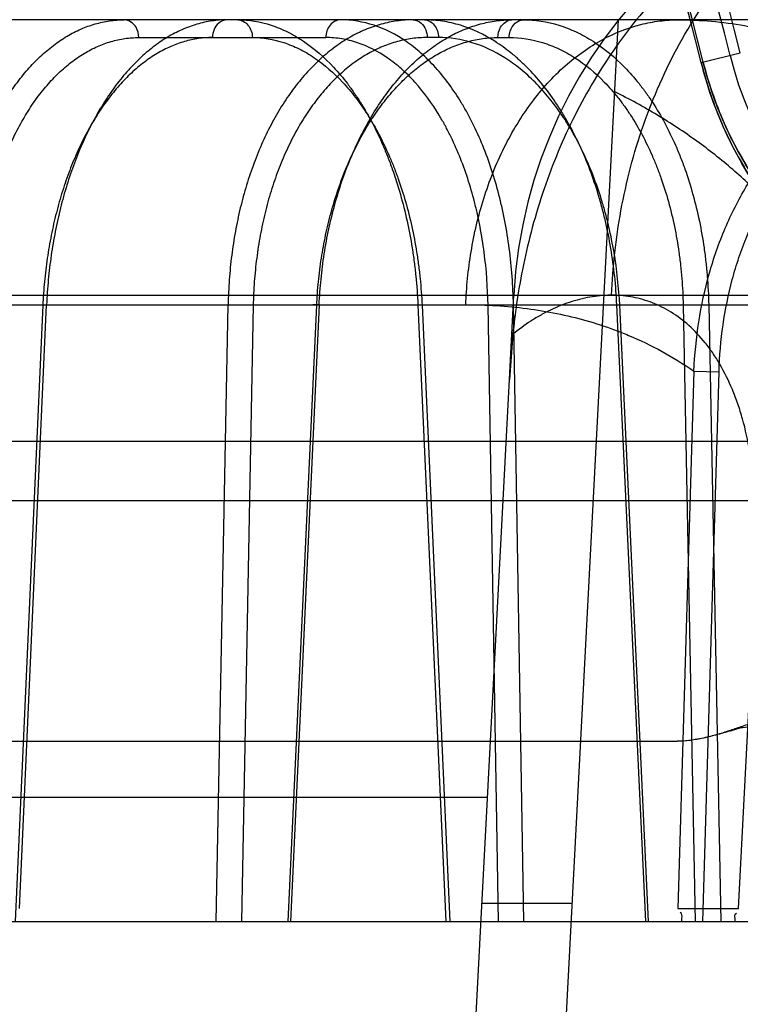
# Model space of a CAD drawing. Header units: millimetres. Extents: x 0 to 297, y 0 to 210.
# Tile 194 of 256: x 56.8766 to 56.9366, y 158.7246 to 158.8065. Entities that reach past the tile are written whole.
import ezdxf

# ---------------------------------------------------------------- set-up
doc = ezdxf.new("R2010")
doc.units = ezdxf.units.MM
doc.header["$LTSCALE"] = 16.335
doc.layers.get('0').update_dxf_attribs({"linetype": 'CONTINUOUS'})
for name, color, linetype in [('AXES_REF', 7, 'CONTINUOUS'), ('INTFCLR_1', 7, 'CONTINUOUS'), ('INTFCLR_144815', 7, 'CONTINUOUS'), ('INTFCLR_72935', 7, 'CONTINUOUS')]:
    doc.layers.add(name, color=color, linetype=linetype)

msp = doc.modelspace()

# ---------------------------------------------------------------- linework, layer by layer
at = {"color": 7, "linetype": 'Continuous'}
for radius in [4.8479140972, 4.8475, 4.8164570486]:
    msp.add_circle((57.445730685, 154.9564782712), radius, dxfattribs=at)
msp.add_arc((57.445730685, 154.9564782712), 4.8, 278.2771290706, 261.7228709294, dxfattribs=at)
at = {"layer": 'AXES_REF', "color": 9, "linetype": 'Continuous'}
msp.add_circle((57.445730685, 154.9564782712), 4.4222561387, dxfattribs=at)
at = {"layer": 'INTFCLR_1', "color": 9, "linetype": 'Continuous'}
msp.add_line((56.9333204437, 158.8029291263), (56.93656745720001, 158.8037345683), dxfattribs=at)
for centre, radius, start, end in [((56.68559089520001, 158.7414782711), 0.302178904, 4.2349584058, 43.6101417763), ((56.68559089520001, 158.7414782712), 0.2552374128, 13.9313770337, 41.16544984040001), ((56.68559089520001, 158.7414782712), 0.2554052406, 13.9313763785, 41.1654492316)]:
    msp.add_arc(centre, radius, start, end, dxfattribs=at)
at = {"layer": 'INTFCLR_1', "color": 6, "linetype": 'Continuous'}
for centre, radius, start, end in [((56.68559089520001, 158.7414782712), 0.2996810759, 10.8985890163, 42.7086480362), ((56.68559089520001, 158.7414782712), 0.2685828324, 13.9313763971, 41.1654492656), ((56.68559089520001, 158.7414782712), 0.2585828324, 13.9313762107, 41.1654491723), ((56.68559089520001, 158.7414782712), 0.2577011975, 13.9313764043, 41.1654492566), ((56.96457739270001, 158.8106826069), 0.0297404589, 193.9313763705, 270.0000000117)]:
    msp.add_arc(centre, radius, start, end, dxfattribs=at)
at = {"layer": 'INTFCLR_1', "color": 9, "linetype": 'Continuous'}
for points, knots in [([(56.9660409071, 158.7787542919), (56.9652399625, 158.778676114), (56.9634533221, 158.7785915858), (56.96049294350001, 158.7787416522), (56.9569750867, 158.7793141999), (56.9537208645, 158.780280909), (56.9508506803, 158.7814787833), (56.9484469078, 158.7827207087), (56.94590122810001, 158.7843406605), (56.9437469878, 158.7860347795), (56.94198116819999, 158.7876726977), (56.9405941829, 158.7891238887), (56.93920211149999, 158.7907828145), (56.9378215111, 158.7926818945), (56.936484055, 158.7948487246), (56.9352341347, 158.7973025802), (56.9341410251, 158.8000145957), (56.9335660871, 158.8019388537), (56.9333204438, 158.8029291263)], [0, 0, 0, 0, 0.0546096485, 0.1211700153, 0.2007978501, 0.295922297, 0.3507462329, 0.4116727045, 0.4792904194, 0.5552147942, 0.5972688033, 0.642653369, 0.6913435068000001, 0.7441174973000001, 0.8018397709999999, 0.8639581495, 0.9307644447, 1, 1, 1, 1]), ([(56.96457739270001, 158.7800595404), (56.9638177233, 158.7799826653), (56.962123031, 158.7798941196), (56.95931302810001, 158.780027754), (56.9559723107, 158.7805619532), (56.9528802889, 158.7814729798), (56.9501526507, 158.7826053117), (56.9478674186, 158.7837810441), (56.9454473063, 158.7853162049), (56.9433987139, 158.7869230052), (56.9417197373, 158.788477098), (56.94040052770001, 158.7898546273), (56.9390766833, 158.7914296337), (56.9377634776, 158.7932332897), (56.9364914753, 158.7952915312), (56.9353027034, 158.7976229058), (56.9342633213, 158.8001998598), (56.9337167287, 158.8020284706), (56.933483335, 158.8029695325)], [0, 0, 0, 0, 0.0545525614, 0.1210398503, 0.2006306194, 0.2957182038, 0.3505451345, 0.4114589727, 0.4790952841, 0.5550147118, 0.5970944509, 0.6424753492, 0.6911934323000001, 0.7439843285, 0.8017372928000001, 0.8638828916, 0.9307279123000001, 1, 1, 1, 1])]:
    msp.add_open_spline(points, degree=3, knots=knots, dxfattribs=at)
at = {"layer": 'INTFCLR_144815', "color": 9, "linetype": 'Continuous'}
for p, q in [((56.9541921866, 158.8064782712), (56.3638389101, 158.8064782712)), ((56.8865502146, 158.8050044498), (56.9021062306, 158.8050044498)), ((56.91146220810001, 158.8050044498), (56.91052848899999, 158.8050044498)), ((56.91640900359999, 158.8050044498), (56.9173427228, 158.8050044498)), ((56.3085956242, 158.7835717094), (57.0161184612, 158.7835717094)), ((56.3417810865, 158.78278667), (56.9726338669, 158.7827866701)), ((56.876633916, 158.7325690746), (56.8788799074, 158.7827866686)), ((56.8929805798, 158.7314782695), (56.8939725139, 158.7827866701)), ((56.901546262, 158.7827866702), (56.8991682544, 158.7314782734)), ((56.9097538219, 158.7827866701), (56.9120675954, 158.7314782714)), ((56.9097538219, 158.7827866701), (56.9103729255, 158.7827863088)), ((56.9177002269, 158.7827866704), (56.9155904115, 158.7827343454)), ((56.9173664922, 158.7765757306), (56.9177331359, 158.7835717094)), ((56.91855980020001, 158.7314782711), (56.9177002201, 158.7827866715)), ((56.928697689, 158.7314782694), (56.9263001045, 158.7827866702)), ((56.9263001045, 158.7827866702), (56.92684925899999, 158.7827785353)), ((56.9339369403, 158.7827866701), (56.931814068, 158.7827343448)), ((56.9339369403, 158.7827866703), (56.9349369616, 158.7314782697)), ((56.87856526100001, 158.7827343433), (56.8762696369, 158.7314782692)), ((56.89606382, 158.7827343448), (56.8950758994, 158.7314782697)), ((56.8989616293, 158.7314782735), (56.9013401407, 158.7827343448)), ((56.9101013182, 158.7827343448), (56.9124098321, 158.7314782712)), ((56.91645198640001, 158.7314782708), (56.9155904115, 158.782734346)), ((56.9289300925, 158.7314782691), (56.9265377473, 158.7827343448)), ((56.931814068, 158.782734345), (56.93281582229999, 158.7314782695)), ((56.93270927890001, 158.777261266), (56.9313858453, 158.7325690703)), ((56.93270927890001, 158.777261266), (56.9348031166, 158.7772089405)), ((56.93345121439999, 158.7314782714), (56.9348031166, 158.7772089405)), ((56.8630677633, 158.7714346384), (57.122338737, 158.7714346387)), ((56.93641933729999, 158.7325690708), (56.93845270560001, 158.7720630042)), ((57.1173389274, 158.7664782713), (56.8330456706, 158.7664782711)), ((56.4556363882, 158.7418272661), (56.9155454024, 158.7418272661)), ((56.2691483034, 158.7314782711), (57.07816733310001, 158.7314782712))]:
    msp.add_line(p, q, dxfattribs=at)
at = {"layer": 'INTFCLR_144815', "color": 6, "linetype": 'Continuous'}
for p, q in [((56.908090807, 158.4562801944), (56.92644391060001, 158.8064782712)), ((56.8782932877, 158.782783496), (56.8788799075, 158.7827866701)), ((56.89606382, 158.7827343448), (56.8939725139, 158.7827866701)), ((56.901546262, 158.7827866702), (56.9010317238, 158.7827761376)), ((56.9176518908, 158.7803389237), (56.9173664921, 158.7765757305)), ((56.9005908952, 158.4564782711), (56.9173664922, 158.7765757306)), ((56.4033217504, 158.7464782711), (56.9313292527, 158.7464782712)), ((56.9225929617, 158.7329977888), (56.9150826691, 158.7329977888)), ((56.9313858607, 158.7325690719), (56.9364193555, 158.7325690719))]:
    msp.add_line(p, q, dxfattribs=at)
at = {"layer": 'INTFCLR_144815', "color": 7, "linetype": 'Continuous'}
msp.add_line((56.9365213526, 158.7475561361), (56.93579405, 158.7473576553), dxfattribs=at)
at = {"layer": 'INTFCLR_144815', "color": 9, "linetype": 'Continuous'}
for centre, radius, start, end in [((56.95767831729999, 158.7814782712), 0.04, 89.9999999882, 176.9999999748), ((56.9589037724, 158.7064782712), 0.025, 90.0000000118, 176.0000000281)]:
    msp.add_arc(centre, radius, start, end, dxfattribs=at)
at = {"layer": 'INTFCLR_144815', "color": 6, "linetype": 'Continuous'}
for points, knots in [([(56.957677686, 158.8214421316), (56.9570933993, 158.8214346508), (56.95592532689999, 158.8213911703), (56.9541027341, 158.8212363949), (56.95212686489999, 158.8209672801), (56.9499099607, 158.8205349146), (56.9474638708, 158.8198915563), (56.9448529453, 158.8190035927), (56.9421881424, 158.8178666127), (56.939561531, 158.8164996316), (56.9370133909, 158.814919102), (56.934562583, 158.8131276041), (56.9322003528, 158.8111123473), (56.9299829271, 158.8089124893), (56.9278768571, 158.8064850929), (56.9259373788, 158.8038845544), (56.924162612, 158.8010925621), (56.9225977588, 158.7981849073), (56.92123429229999, 158.7951602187), (56.9200767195, 158.7920282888), (56.9191439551, 158.7888694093), (56.9184440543, 158.785804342), (56.9179611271, 158.7829740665), (56.9177393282, 158.7811808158), (56.9176520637, 158.7803390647)], [0, 0, 0, 0, 0.0278776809, 0.0557399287, 0.08723556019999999, 0.1229672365, 0.1634315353, 0.2078104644, 0.2544177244, 0.301516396, 0.3489413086, 0.3973369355, 0.4462084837, 0.4969436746, 0.5462080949, 0.5993974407, 0.6515652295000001, 0.7039026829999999, 0.756797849, 0.809722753, 0.8630778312, 0.9138226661, 0.9596261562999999, 1, 1, 1, 1]), ([(56.87099717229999, 158.7827866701), (56.8710094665, 158.7834933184), (56.8710694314, 158.7849059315), (56.87126623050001, 158.7870110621), (56.8715699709, 158.7890856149), (56.8719768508, 158.7910992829), (56.87248110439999, 158.7930300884), (56.8730765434, 158.7948654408), (56.8737607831, 158.7966024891), (56.8745306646, 158.7982329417), (56.8753782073, 158.7997401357), (56.8762959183, 158.8011129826), (56.877277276, 158.8023444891), (56.8783190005, 158.8034307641), (56.879412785, 158.804362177), (56.8805478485, 158.8051300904), (56.8817114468, 158.8057287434), (56.882898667, 158.8061585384), (56.8841088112, 158.8064196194), (56.8849275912, 158.8064782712), (56.885336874, 158.8064782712)], [0, 0, 0, 0, 0.0700870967, 0.1401414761, 0.2095823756, 0.2779100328, 0.3437640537, 0.4073702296, 0.4691428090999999, 0.5287802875, 0.5860377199, 0.6404614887, 0.6923643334, 0.7419982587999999, 0.7894845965, 0.8345647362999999, 0.8775999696, 0.9189218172, 0.9594124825, 1, 1, 1, 1]), ([(56.89388523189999, 158.8064782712), (56.8934671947, 158.8064782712), (56.8926200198, 158.8064166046), (56.8913582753, 158.8061396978), (56.8901079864, 158.8056776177), (56.8888887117, 158.8050371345), (56.8877131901, 158.8042290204), (56.8865875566, 158.8032625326), (56.8855127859, 158.8021403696), (56.8844958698, 158.8008693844), (56.88354743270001, 158.7994639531), (56.88267453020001, 158.797938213), (56.8818805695, 158.7963011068), (56.8811684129, 158.7945591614), (56.8805446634, 158.7927284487), (56.8800144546, 158.7908280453), (56.8795811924, 158.788878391), (56.879244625, 158.7868866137), (56.8790043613, 158.7848530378), (56.8789103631, 158.7834803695), (56.8788799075, 158.7827866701)], [0, 0, 0, 0, 0.0410884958, 0.0831480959, 0.1265669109, 0.1717050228, 0.2181690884, 0.2664811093, 0.3172776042, 0.3706731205, 0.4262768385, 0.4837617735, 0.5433011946, 0.6049832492, 0.6686153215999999, 0.7332908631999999, 0.7988090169, 0.8648305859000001, 0.9317512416, 1, 1, 1, 1]), ([(56.9093629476, 158.8064782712), (56.9089172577, 158.8064782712), (56.9080171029, 158.8064170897), (56.90667810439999, 158.8061409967), (56.9053560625, 158.8056800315), (56.9040709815, 158.8050406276), (56.9028364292, 158.8042329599), (56.9016590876, 158.8032662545), (56.9005414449, 158.8021447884), (56.8994895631, 158.8008748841), (56.8985144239, 158.7994708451), (56.89762229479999, 158.7979446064), (56.8968171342, 158.7963060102), (56.8961020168, 158.7945617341), (56.89548403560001, 158.7927289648), (56.89496847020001, 158.7908272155), (56.8945583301, 158.788877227), (56.89425241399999, 158.7868857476), (56.89405013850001, 158.7848523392), (56.893986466, 158.7834802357), (56.8939725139, 158.7827866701)], [0, 0, 0, 0, 0.043194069, 0.0871248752, 0.1321206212, 0.1785017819, 0.2258870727, 0.2747955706, 0.3258761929, 0.3790976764, 0.4343989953, 0.4913648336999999, 0.5502692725, 0.6111961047, 0.67393569, 0.7375966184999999, 0.8020469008, 0.8669528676, 0.93276944, 1, 1, 1, 1]), ([(56.9015462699, 158.7827866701), (56.9015784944, 158.7834936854), (56.9016808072, 158.7849076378), (56.90194859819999, 158.7870133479), (56.9023308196, 158.7890890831), (56.902822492, 158.791103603), (56.9034160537, 158.7930346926), (56.9041046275, 158.794869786), (56.9048866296, 158.7966080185), (56.9057577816, 158.7982389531), (56.9067088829, 158.7997461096), (56.9077303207, 158.8011175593), (56.90881615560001, 158.8023477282), (56.9099630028, 158.8034329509), (56.9111613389, 158.8043633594), (56.9123996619, 158.8051307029), (56.9136639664, 158.8057290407), (56.9149491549, 158.8061585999), (56.9162540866, 158.8064194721), (56.9171346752, 158.8064782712), (56.917574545, 158.8064782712)], [0, 0, 0, 0, 0.06799885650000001, 0.1361270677, 0.2038431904, 0.2706745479, 0.3352460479, 0.3978294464, 0.4588685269, 0.5182419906, 0.5753326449, 0.6299355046, 0.68236344, 0.7327853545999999, 0.781413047, 0.8278739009, 0.872473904, 0.9154998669, 0.9577383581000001, 1, 1, 1, 1]), ([(56.94343939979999, 158.7858327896), (56.9427107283, 158.7868399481), (56.9411846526, 158.7887944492), (56.9386809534, 158.7915367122), (56.935945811, 158.7940906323), (56.9329524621, 158.7964551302), (56.92967344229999, 158.7986202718), (56.9273391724, 158.7998895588), (56.9261297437, 158.8004836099)], [0, 0, 0, 0, 0.1628298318, 0.3244460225, 0.485909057, 0.652460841, 0.8235038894, 1, 1, 1, 1]), ([(56.937254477, 158.7478997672), (56.9369108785, 158.7477781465), (56.9362586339, 158.7475447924), (56.9353200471, 158.7472357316), (56.9344694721, 158.7469811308), (56.9334992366, 158.7467332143), (56.9324638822, 158.7465366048), (56.9316755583, 158.7464782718), (56.9313292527, 158.7464782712)], [0, 0, 0, 0, 0.1786513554, 0.3395202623, 0.4842910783, 0.6137326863, 0.8302606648, 1, 1, 1, 1]), ([(56.93579405, 158.7473576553), (56.93537005, 158.7472344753), (56.93456364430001, 158.7469933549), (56.9333963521, 158.7467068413), (56.9323303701, 158.7465248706), (56.9316499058, 158.7464782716), (56.9313292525, 158.746478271)], [0, 0, 0, 0, 0.2901361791, 0.5530269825, 0.7892940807, 1, 1, 1, 1])]:
    msp.add_open_spline(points, degree=3, knots=knots, dxfattribs=at)
at = {"layer": 'INTFCLR_144815', "color": 9, "linetype": 'Continuous'}
for points, knots in [([(56.92586062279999, 158.7835717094), (56.9259572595, 158.7859273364), (56.926487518, 158.7907233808), (56.9283321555, 158.7977910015), (56.9312992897, 158.8045398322), (56.9353241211, 158.8105510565), (56.9402186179, 158.8154521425), (56.9456943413, 158.8189810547), (56.9514009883, 158.8210339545), (56.9552717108, 158.8214782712), (56.9571289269, 158.8214782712)], [0, 0, 0, 0, 0.1308834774, 0.2668605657, 0.4040067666, 0.5382363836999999, 0.666176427, 0.7858622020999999, 0.8968959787, 1, 1, 1, 1]), ([(56.8865502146, 158.8050044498), (56.8865460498, 158.8052993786), (56.8863973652, 158.8059897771), (56.8857240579, 158.8064782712), (56.885336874, 158.8064782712)], [0, 0, 0, 0, 0.4323998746, 1, 1, 1, 1]), ([(56.89388523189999, 158.8064782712), (56.89363664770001, 158.8064782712), (56.8929437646, 158.8061885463), (56.8926780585, 158.8054411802), (56.8926718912, 158.8050044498)], [0, 0, 0, 0, 0.3627069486, 1, 1, 1, 1]), ([(56.894775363, 158.8064782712), (56.8957113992, 158.8064782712), (56.8971469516, 158.8062374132), (56.8987020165, 158.8055947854), (56.8995862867, 158.8051183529), (56.9009534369, 158.8042590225), (56.9024361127, 158.8029479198), (56.9037277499, 158.801406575), (56.9044509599, 158.8004125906), (56.9055384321, 158.7987697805), (56.90646791, 158.7969735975), (56.9072541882, 158.7950744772), (56.9077632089, 158.7937145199), (56.9085578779, 158.7912177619), (56.9091221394, 158.7886210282), (56.9094520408, 158.7863359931), (56.90963305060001, 158.7847653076), (56.9097187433, 158.7835795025), (56.9097538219, 158.7827866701)], [0, 0, 0, 0, 0.09212363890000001, 0.1402323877, 0.1652441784, 0.1908933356, 0.2990782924, 0.3579318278, 0.3886791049, 0.420004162, 0.551799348, 0.5866833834, 0.6223151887, 0.6946759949, 0.8444111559, 0.8830701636, 0.92189398, 1, 1, 1, 1]), ([(56.894775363, 158.8064782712), (56.8950930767, 158.8064782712), (56.8957805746, 158.8060901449), (56.895983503, 158.8053727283), (56.8959887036, 158.8050044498)], [0, 0, 0, 0, 0.4631200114, 1, 1, 1, 1]), ([(56.9033195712, 158.8064782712), (56.9030018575, 158.8064782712), (56.9023143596, 158.8060901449), (56.9021114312, 158.8053727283), (56.9021062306, 158.8050044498)], [0, 0, 0, 0, 0.4631200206, 1, 1, 1, 1]), ([(56.9177002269, 158.7827866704), (56.9176726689, 158.7843509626), (56.9175029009, 158.7866813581), (56.9170711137, 158.7893574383), (56.9167608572, 158.7908462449), (56.91624828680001, 158.792972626), (56.915478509, 158.7953496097), (56.914474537, 158.7975815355), (56.9138549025, 158.7987650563), (56.9129251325, 158.8003757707), (56.911854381, 158.8018570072), (56.9106337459, 158.8031386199), (56.9098351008, 158.8038884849), (56.90841959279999, 158.8050038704), (56.9062040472, 158.8061520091), (56.90426119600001, 158.8064782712), (56.9033195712, 158.8064782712)], [0, 0, 0, 0, 0.1551501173, 0.2310532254, 0.2686941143, 0.3059308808, 0.447963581, 0.5155266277, 0.5484261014, 0.5803920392, 0.6999855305, 0.7282338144, 0.7558515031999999, 0.8085591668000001, 0.9066219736, 1, 1, 1, 1]), ([(56.9093629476, 158.8064782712), (56.9096030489, 158.8064782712), (56.9102810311, 158.8061762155), (56.9105226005, 158.8054385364), (56.91052848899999, 158.8050044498)], [0, 0, 0, 0, 0.35611308, 1, 1, 1, 1]), ([(56.9263001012, 158.7827866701), (56.9262281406, 158.7843540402), (56.92598266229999, 158.7866882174), (56.9254496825, 158.789359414), (56.92507821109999, 158.7908471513), (56.9244712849, 158.7929797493), (56.9235811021, 158.7953601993), (56.92245178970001, 158.7975843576), (56.9217587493, 158.7987662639), (56.9207170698, 158.8003844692), (56.91953085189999, 158.8018649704), (56.9181991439, 158.8031396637), (56.9173240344, 158.8038906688), (56.9157757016, 158.8050100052), (56.9140604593, 158.8058260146), (56.9125488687, 158.8062306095), (56.9115546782, 158.8064203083), (56.9107982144, 158.8064782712), (56.9102966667, 158.8064782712)], [0, 0, 0, 0, 0.1509214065, 0.2250375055, 0.2618772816, 0.2983843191, 0.4383153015, 0.5053450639, 0.5381178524, 0.5700538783, 0.6904813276, 0.7191733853, 0.7473256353, 0.8013345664, 0.9027109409, 0.9273849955, 0.951757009, 1, 1, 1, 1]), ([(56.9102966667, 158.8064782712), (56.91060445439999, 158.8064782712), (56.9112730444, 158.8060759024), (56.9114572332, 158.8053711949), (56.91146220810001, 158.8050044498)], [0, 0, 0, 0, 0.4562747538, 1, 1, 1, 1]), ([(56.9137381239, 158.7827866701), (56.9137515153, 158.783147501), (56.9137897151, 158.7838739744), (56.9139127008, 158.7853417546), (56.9142580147, 158.7879540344), (56.91512968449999, 158.7916538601), (56.9167995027, 158.7958628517), (56.9190651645, 158.7996160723), (56.92182506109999, 158.80268348), (56.9249203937, 158.8049011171), (56.9276807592, 158.8060038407), (56.9295944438, 158.8063650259), (56.9306443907, 158.8064623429), (56.9311614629, 158.8064782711), (56.9314175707, 158.8064782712)], [0, 0, 0, 0, 0.0333965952, 0.0672724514, 0.1362113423, 0.2769680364, 0.4176296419, 0.5533630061, 0.6803352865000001, 0.7966381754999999, 0.9025274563, 0.9521889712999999, 0.9763123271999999, 1, 1, 1, 1]), ([(56.91640900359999, 158.8050044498), (56.9164129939, 158.8052986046), (56.91654823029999, 158.8059747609), (56.91719821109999, 158.8064782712), (56.917574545, 158.8064782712)], [0, 0, 0, 0, 0.4387396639, 1, 1, 1, 1]), ([(56.9173427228, 158.8050044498), (56.9173452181, 158.8051884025), (56.9174230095, 158.8058345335), (56.9180339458, 158.8064782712), (56.9185082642, 158.8064782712)], [0, 0, 0, 0, 0.2794667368, 1, 1, 1, 1]), ([(56.9185082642, 158.8064782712), (56.91950695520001, 158.8064782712), (56.9210314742, 158.8062420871), (56.9226937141, 158.80559672), (56.92363188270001, 158.8051193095), (56.925065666, 158.8042662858), (56.92662210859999, 158.8029590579), (56.9279745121, 158.80140915), (56.9287248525, 158.8004136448), (56.9298438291, 158.7987759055), (56.9307947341, 158.7969782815), (56.9315885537, 158.7950750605), (56.93209754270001, 158.7937155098), (56.9328817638, 158.7912196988), (56.9334175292, 158.7886209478), (56.9337094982, 158.7863358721), (56.9338610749, 158.7847647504), (56.9339208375, 158.7835790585), (56.9339369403, 158.7827866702)], [0, 0, 0, 0, 0.09677262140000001, 0.1466634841, 0.1724126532, 0.1986879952, 0.3082506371, 0.3671893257, 0.3978419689, 0.4289885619, 0.5593572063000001, 0.5937401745, 0.6288229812, 0.6999849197, 0.8470743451, 0.8850524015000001, 0.9232021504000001, 1, 1, 1, 1]), ([(56.9314175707, 158.8064782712), (56.9332557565, 158.8064782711), (56.93693227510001, 158.8061711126), (56.9413927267, 158.8049154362), (56.9443506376, 158.8035747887), (56.946184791, 158.8025702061), (56.9471630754, 158.8019541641), (56.9477230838, 158.8015739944)], [0, 0, 0, 0, 0.3192772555, 0.6368899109, 0.7994070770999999, 0.8824353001, 1, 1, 1, 1]), ([(56.8730725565, 158.7827343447), (56.8730834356, 158.7833921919), (56.8731374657, 158.7847025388), (56.8733162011, 158.7866509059), (56.8735914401, 158.7885636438), (56.8739605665, 158.7904265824), (56.874421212, 158.7922259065), (56.8749702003, 158.7939487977), (56.8756034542, 158.7955835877), (56.8763169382, 158.7971189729), (56.8771053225, 158.7985443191), (56.87796366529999, 158.7998490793), (56.8788854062, 158.8010243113), (56.87986483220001, 158.8020615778), (56.8808953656, 158.8029537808), (56.8819704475, 158.8036938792), (56.8830821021, 158.8042759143), (56.8842217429, 158.8046955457), (56.8853807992, 158.8049483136), (56.8861623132, 158.8050044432), (56.8865502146, 158.8050044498)], [0, 0, 0, 0, 0.0693995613, 0.1382659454, 0.2062928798, 0.2731414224, 0.3384939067, 0.402103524, 0.4637640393, 0.5232945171, 0.5805528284, 0.6354224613, 0.6878573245, 0.7378968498, 0.7856711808, 0.8313716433, 0.8752629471, 0.9176865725, 0.9590839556, 1, 1, 1, 1]), ([(56.8926718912, 158.8050044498), (56.8922826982, 158.805004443), (56.8914970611, 158.8049478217), (56.8903298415, 158.8046941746), (56.88917799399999, 158.8042736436), (56.8880502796, 158.8036909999), (56.8869550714, 158.8029506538), (56.885899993, 158.80205837), (56.884891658, 158.8010209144), (56.8839369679, 158.7998453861), (56.8830420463, 158.7985403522), (56.88221372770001, 158.7971148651), (56.88145718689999, 158.7955794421), (56.8807779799, 158.793944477), (56.8801804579, 158.7922211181), (56.87966919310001, 158.7904213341), (56.8792478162, 158.7885586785), (56.8789190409, 158.7866473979), (56.8786856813, 158.7847013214), (56.878594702, 158.7833917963), (56.87856526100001, 158.7827343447)], [0, 0, 0, 0, 0.0407011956, 0.0820429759, 0.1245302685, 0.1685620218, 0.2144606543, 0.2624873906, 0.3128162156, 0.3655397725, 0.420667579, 0.4781351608, 0.5378085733, 0.59954292, 0.6631658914, 0.7284521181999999, 0.7951074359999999, 0.8627883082, 0.9311758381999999, 1, 1, 1, 1]), ([(56.8959887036, 158.8050044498), (56.8968696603, 158.8050044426), (56.8982207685, 158.8047781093), (56.8996845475, 158.8041738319), (56.90051712, 158.8037260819), (56.9018042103, 158.8029184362), (56.9032003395, 158.8016860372), (56.9044170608, 158.800237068), (56.90509840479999, 158.7993027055), (56.90612294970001, 158.7977586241), (56.9069990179, 158.7960702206), (56.907740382, 158.7942849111), (56.9082203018, 158.793006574), (56.90896960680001, 158.7906596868), (56.9095025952, 158.7882187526), (56.9098148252, 158.7860707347), (56.90998626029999, 158.7845943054), (56.9100677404, 158.7834796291), (56.9101013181, 158.7827343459)], [0, 0, 0, 0, 0.0921808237, 0.1403217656, 0.1653482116, 0.1910111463, 0.299238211, 0.3581066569, 0.3888586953, 0.4201859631, 0.5519764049, 0.5868542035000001, 0.6224775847, 0.6948165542, 0.8444920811, 0.8831323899, 0.9219365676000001, 1, 1, 1, 1]), ([(56.91052848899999, 158.8050044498), (56.910112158, 158.8050043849), (56.9092755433, 158.8049485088), (56.9080344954, 158.8046952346), (56.90681455, 158.8042761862), (56.90562392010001, 158.8036944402), (56.9044718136, 158.8029543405), (56.903366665, 158.802061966), (56.9023158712, 158.8010243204), (56.9013267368, 158.7998485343), (56.9004054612, 158.7985431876), (56.8995589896, 158.7971172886), (56.898792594, 158.7955814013), (56.89811194, 158.7939459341), (56.89752137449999, 158.7922220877), (56.8970254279, 158.790421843), (56.8966275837, 158.7885587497), (56.8963303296, 158.7866470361), (56.89613628, 158.7847005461), (56.8960764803, 158.7833914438), (56.89606382, 158.7827343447)], [0, 0, 0, 0, 0.0429182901, 0.086129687, 0.1302096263, 0.1755321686, 0.2224084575, 0.271073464, 0.321699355, 0.3744117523, 0.4292614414, 0.4862194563, 0.5451893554, 0.6060619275, 0.6686992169, 0.732911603, 0.7984421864, 0.8649833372, 0.9322490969, 1, 1, 1, 1]), ([(56.9013401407, 158.7827343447), (56.9013706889, 158.7833927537), (56.9014662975, 158.7847044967), (56.90171371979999, 158.7866531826), (56.9020634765, 158.7885662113), (56.9025123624, 158.7904294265), (56.9030574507, 158.7922290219), (56.9036949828, 158.7939521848), (56.90442026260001, 158.795587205), (56.90522858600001, 158.7971226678), (56.9061139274, 158.7985479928), (56.9070707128, 158.7998526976), (56.9080917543, 158.8010278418), (56.9091705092, 158.8020647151), (56.9102993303, 158.8029561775), (56.9114707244, 158.8036954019), (56.9126762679, 158.8042765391), (56.91390663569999, 158.8046952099), (56.9151534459, 158.8049483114), (56.9159923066, 158.8050044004), (56.91640900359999, 158.8050044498)], [0, 0, 0, 0, 0.0673771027, 0.1343715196, 0.2007070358, 0.266073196, 0.3301810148, 0.392809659, 0.4537712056, 0.5128952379, 0.5700501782, 0.6251361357, 0.6781106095, 0.7289905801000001, 0.7778674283, 0.8248963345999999, 0.8703005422, 0.9143597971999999, 0.9574038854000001, 1, 1, 1, 1]), ([(56.9155904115, 158.7827343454), (56.9155656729, 158.784204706), (56.9154080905, 158.7863952), (56.915004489, 158.7889107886), (56.9147143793, 158.7903103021), (56.9142347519, 158.7923090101), (56.9135135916, 158.7945432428), (56.9125726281, 158.7966414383), (56.9119917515, 158.7977539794), (56.9111201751, 158.7992679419), (56.9101159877, 158.8006603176), (56.9089708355, 158.8018651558), (56.9082214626, 158.8025700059), (56.9068942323, 158.8036183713), (56.9052029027, 158.8044932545), (56.9034348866, 158.8049317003), (56.90254629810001, 158.8050044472), (56.9021062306, 158.8050044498)], [0, 0, 0, 0, 0.1551897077, 0.2311043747, 0.2687496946, 0.3059895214, 0.4480204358, 0.5155703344, 0.5484608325, 0.5804168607, 0.6999514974, 0.7281819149, 0.7557806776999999, 0.8084472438, 0.9064140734, 0.9535594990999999, 1, 1, 1, 1]), ([(56.9265377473, 158.7827343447), (56.9264689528, 158.7842077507), (56.926236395, 158.7864019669), (56.9257328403, 158.7889127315), (56.9253823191, 158.790311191), (56.9248097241, 158.792315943), (56.9239706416, 158.7945537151), (56.9229063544, 158.7966441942), (56.9222533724, 158.7977551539), (56.9212719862, 158.7992764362), (56.92015466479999, 158.800668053), (56.9189007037, 158.8018661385), (56.9180768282, 158.8025720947), (56.9166180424, 158.8036243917), (56.9143624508, 158.80469905), (56.9124111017, 158.8050043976), (56.91146220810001, 158.8050044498)], [0, 0, 0, 0, 0.1508890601, 0.2249954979, 0.2618330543, 0.2983391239, 0.4382780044, 0.5053223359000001, 0.5381050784, 0.5700529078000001, 0.6905390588, 0.7192484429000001, 0.7474187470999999, 0.8014663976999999, 0.9029311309, 1, 1, 1, 1]), ([(56.9173427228, 158.8050044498), (56.9182804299, 158.805004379), (56.9197118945, 158.8047825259), (56.9212722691, 158.8041756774), (56.92215291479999, 158.8037270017), (56.92349874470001, 158.8029250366), (56.92495952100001, 158.8016962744), (56.9262282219, 158.8002394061), (56.9269320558, 158.7993036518), (56.9279817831, 158.7977641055), (56.9288732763, 158.7960742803), (56.9296173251, 158.7942854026), (56.9300944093, 158.7930074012), (56.9308292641, 158.7906612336), (56.9313303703, 158.7882184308), (56.931603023, 158.7860705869), (56.9317442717, 158.7845937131), (56.93179949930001, 158.7834791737), (56.931814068, 158.7827343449)], [0, 0, 0, 0, 0.09671958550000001, 0.1465811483, 0.1723152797, 0.1985770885, 0.3080981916, 0.3670223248, 0.3976699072, 0.4288129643, 0.5591856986, 0.5935743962, 0.6286652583, 0.6998486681, 0.8469952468, 0.8849910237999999, 0.9231601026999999, 1, 1, 1, 1]), ([(56.9327092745, 158.777261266), (56.93277010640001, 158.7786358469), (56.9330395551, 158.7813637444), (56.9337594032, 158.7847071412), (56.93456849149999, 158.7872850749), (56.93551640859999, 158.7897448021), (56.9366866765, 158.7920706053), (56.9379119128, 158.7939533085), (56.9386606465, 158.7949685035), (56.9398014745, 158.7963927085), (56.9412766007, 158.7978973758), (56.94292054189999, 158.7991666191), (56.9438896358, 158.7998085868), (56.94534930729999, 158.8006752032), (56.94665288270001, 158.8012429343), (56.9477230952, 158.8015739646)], [0, 0, 0, 0, 0.136064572, 0.2704402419, 0.3373865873, 0.4030840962, 0.530994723, 0.593873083, 0.625029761, 0.6556978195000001, 0.774325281, 0.8321207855, 0.8608246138, 0.8892201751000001, 1, 1, 1, 1]), ([(56.9348031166, 158.7772089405), (56.934841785, 158.7785110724), (56.9350586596, 158.7810937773), (56.9356961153, 158.7842619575), (56.93642835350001, 158.7867025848), (56.9372929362, 158.7890277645), (56.9383703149, 158.7912260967), (56.9395050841, 158.7930057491), (56.9401999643, 158.7939645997), (56.9412592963, 158.7953092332), (56.9426338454, 158.7967295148), (56.9441694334, 158.7979275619), (56.94507554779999, 158.7985332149), (56.94644151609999, 158.7993511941), (56.94766339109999, 158.7998864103), (56.9486669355, 158.8001982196)], [0, 0, 0, 0, 0.1369216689, 0.2717695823, 0.338828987, 0.4045662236, 0.532378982, 0.5951349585, 0.6262153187, 0.6568011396, 0.775053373, 0.8326460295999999, 0.861249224, 0.8895477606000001, 1, 1, 1, 1]), ([(56.9137381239, 158.7827866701), (56.9154406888, 158.7827858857), (56.9188132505, 158.7825865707), (56.9229462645, 158.7817586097), (56.9257209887, 158.7808564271), (56.9288061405, 158.7796414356), (56.9310124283, 158.7784419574), (56.9327092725, 158.7772612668)], [0, 0, 0, 0, 0.254718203, 0.5038783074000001, 0.6282338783, 0.6907295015, 1, 1, 1, 1]), ([(56.9377460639, 158.7646184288), (56.9377757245, 158.7656305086), (56.9377506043, 158.7671397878), (56.93759376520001, 158.7688842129), (56.937469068, 158.7698573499), (56.9372538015, 158.7712525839), (56.9369083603, 158.7728243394), (56.9363758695, 158.7745299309), (56.9357912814, 158.7760708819), (56.9350959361, 158.7774927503), (56.9342912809, 158.7787688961), (56.9334704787, 158.7798785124), (56.9323568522, 158.7810702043), (56.9311019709, 158.7820188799), (56.9300595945, 158.7826016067), (56.9290157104, 158.7830647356), (56.9279261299, 158.7833771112), (56.9268155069, 158.7835375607), (56.9256879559, 158.7835991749), (56.9242518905, 158.7834902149), (56.922526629, 158.7830797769), (56.92110893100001, 158.7825144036), (56.9199844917, 158.7819336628), (56.9188986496, 158.7812815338), (56.9181320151, 158.7807254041), (56.9176518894, 158.7803389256)], [0, 0, 0, 0, 0.08967169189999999, 0.1334199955, 0.1550682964, 0.1765486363, 0.2584486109, 0.2972419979, 0.3347108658, 0.4043506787, 0.4369276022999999, 0.468213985, 0.5264937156, 0.5807102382, 0.6067535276, 0.6321186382, 0.6817349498, 0.7064798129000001, 0.7313973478, 0.7816224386, 0.8333933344, 0.8878872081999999, 0.9163283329, 0.9454140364, 1, 1, 1, 1]), ([(56.9335781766, 158.7164782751), (56.933908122, 158.7173960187), (56.9345205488, 158.718868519), (56.9357972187, 158.7213541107), (56.9370914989, 158.723394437), (56.9385424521, 158.7252807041), (56.9400595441, 158.7270328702), (56.9420981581, 158.7290114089), (56.9443115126, 158.7307288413), (56.94615070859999, 158.7319254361), (56.9479983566, 158.7329941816), (56.95127166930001, 158.7345591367), (56.9547346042, 158.7356080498), (56.95772941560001, 158.7361222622), (56.9597066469, 158.7363626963), (56.9611959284, 158.7364333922), (56.9621851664, 158.7364345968)], [0, 0, 0, 0, 0.0787782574, 0.128548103, 0.2256331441, 0.2733790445, 0.3206939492, 0.4127520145, 0.5023381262, 0.5465091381, 0.5899206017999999, 0.6746733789, 0.8391658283, 0.8798008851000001, 0.9200919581, 1, 1, 1, 1])]:
    msp.add_open_spline(points, degree=3, knots=knots, dxfattribs=at)
at = {"layer": 'INTFCLR_144815', "color": 7, "linetype": 'Continuous'}
msp.add_open_spline([(56.938623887, 158.7473581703), (56.9382942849, 158.7474625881), (56.9376855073, 158.7476656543), (56.9366907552, 158.7476420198), (56.9360873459, 158.7474461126), (56.93575985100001, 158.7473477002)], degree=3, knots=[0, 0, 0, 0, 0.353962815, 0.6499117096, 1, 1, 1, 1], dxfattribs=at)
msp.add_open_spline([(56.9357598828, 158.7473476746), (56.9357712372, 158.7473511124), (56.9357825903, 158.7473545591), (56.9357939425, 158.7473580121)], degree=3, dxfattribs=at)
at = {"layer": 'INTFCLR_144815', "color": 6, "linetype": 'Continuous'}
for points in [[(56.9317126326, 158.7314782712), (56.9316731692, 158.7317278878), (56.9318184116, 158.7322220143), (56.93156569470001, 158.7322220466)], [(56.9361311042, 158.7314782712), (56.9361612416, 158.7317153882), (56.9360076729, 158.7321859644), (56.9362466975, 158.7321859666)]]:
    msp.add_open_spline(points, degree=3, dxfattribs=at)
at = {"layer": 'INTFCLR_72935', "color": 9, "linetype": 'Continuous'}
msp.add_line((56.9333204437, 158.8029291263), (56.93656745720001, 158.8037345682), dxfattribs=at)
for centre, radius, start, end in [((56.68559089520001, 158.7414782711), 0.302178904, 4.234958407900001, 43.61014177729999), ((56.68559089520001, 158.7414782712), 0.2552374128, 13.9313770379, 41.16544983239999), ((56.68559089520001, 158.7414782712), 0.2554052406, 13.931376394, 41.16544924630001)]:
    msp.add_arc(centre, radius, start, end, dxfattribs=at)
at = {"layer": 'INTFCLR_72935', "color": 6, "linetype": 'Continuous'}
for centre, radius, start, end in [((56.68559089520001, 158.7414782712), 0.2996810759, 10.4206371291, 43.1528997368), ((56.68559089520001, 158.7414782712), 0.2685828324, 13.9313765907, 41.1654491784), ((56.68559089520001, 158.7414782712), 0.2690202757, 13.9313763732, 41.16544926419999), ((56.68559089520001, 158.7414782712), 0.2585828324, 13.9313762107, 41.1654491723), ((56.68559089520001, 158.7414782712), 0.2577011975, 13.931376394, 41.16544924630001), ((56.96457739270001, 158.8106826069), 0.029740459, 193.9313763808, 270.000000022)]:
    msp.add_arc(centre, radius, start, end, dxfattribs=at)
at = {"layer": 'INTFCLR_72935', "color": 9, "linetype": 'Continuous'}
for points, knots in [([(56.9333204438, 158.8029291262), (56.9335681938, 158.8019303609), (56.9341438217, 158.8000066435), (56.935240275, 158.797289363), (56.9364888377, 158.7948398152), (56.9378326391, 158.7926650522), (56.9392143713, 158.7907670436), (56.9409961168, 158.7886467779), (56.942823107, 158.786841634), (56.94466457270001, 158.7853130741), (56.94636618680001, 158.7840456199), (56.948429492, 158.7827305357), (56.95083948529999, 158.7814838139), (56.9537171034, 158.78028178), (56.9569792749, 158.7793129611), (56.96049981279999, 158.7787409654), (56.9634576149, 158.7785917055), (56.9652413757, 158.7786762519), (56.9660409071, 158.7787542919)], [0, 0, 0, 0, 0.06983020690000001, 0.1360165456, 0.1985856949, 0.2561722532, 0.3093207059, 0.3577512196, 0.4440024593, 0.4831205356, 0.5200948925, 0.5879287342, 0.6488908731, 0.7039975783, 0.7993757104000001, 0.8790225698, 0.9454860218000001, 1, 1, 1, 1]), ([(56.933483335, 158.8029695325), (56.93371875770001, 158.8020204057), (56.9342659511, 158.8001923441), (56.9353085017, 158.7976104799), (56.9364958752, 158.7952833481), (56.9377739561, 158.7932175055), (56.9390880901, 158.7914149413), (56.9407826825, 158.7894018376), (56.942520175, 158.7876885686), (56.9442712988, 158.7862384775), (56.94588946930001, 158.7850365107), (56.94785097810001, 158.7837902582), (56.9501421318, 158.7826100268), (56.9528767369, 158.7814737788), (56.9559763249, 158.7805607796), (56.9593195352, 158.7800271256), (56.9621270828, 158.7798942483), (56.9638190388, 158.7799828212), (56.96457739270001, 158.7800595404)], [0, 0, 0, 0, 0.0698671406, 0.1360883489, 0.1986819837, 0.256292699, 0.3094735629, 0.3579124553, 0.4441892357, 0.4833221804, 0.5202930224, 0.5881501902, 0.6490914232, 0.7042036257, 0.7995434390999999, 0.8791525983, 0.9455413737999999, 1, 1, 1, 1])]:
    msp.add_open_spline(points, degree=3, knots=knots, dxfattribs=at)

doc.saveas('drawing.dxf')
